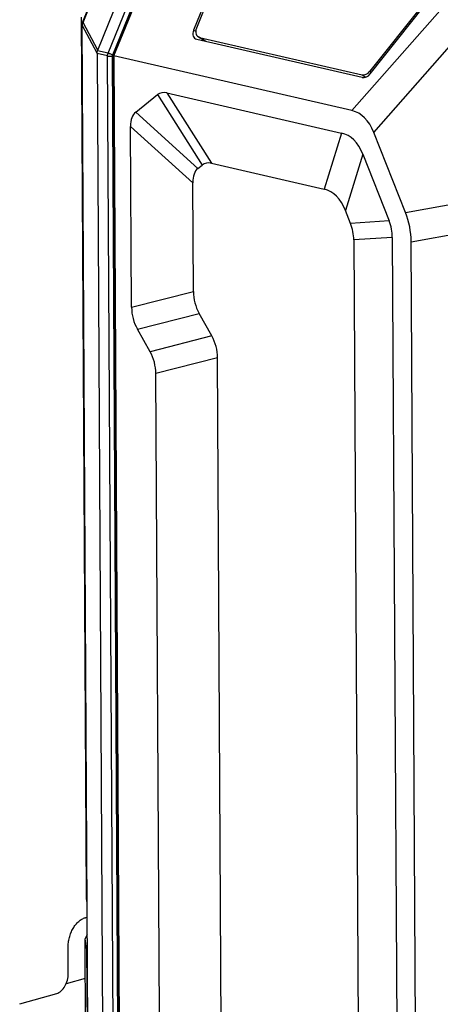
# Model space of a CAD drawing. Header units: millimetres. Extents: x 114 to 402, y 91 to 329.
# Tile 10 of 22: x 215 to 239, y 190 to 248. Entities that reach past the tile are written whole.
import ezdxf

# ---------------------------------------------------------------- set-up
doc = ezdxf.new("R2010")
doc.units = ezdxf.units.MM
doc.header["$LTSCALE"] = 32.67
doc.layers.add('00_COMPONENTS', color=7, linetype='CONTINUOUS')

msp = doc.modelspace()

# ---------------------------------------------------------------- linework, layer by layer
at = {"layer": '00_COMPONENTS', "color": 7}
for p, q in [((219.222, 246.063), (221.798, 252.367)), ((220.105, 245.743), (222.72, 252.143)), ((218.339, 247.669), (219.687, 250.969)), ((226.448, 251.301), (224.827, 247.229)), ((226.558, 251.276), (224.992, 247.34)), ((238.134, 248.613), (235.122, 244.829)), ((235.141, 244.675), (238.252, 248.586)), ((218.563, 196.636), (218.276, 247.986)), ((218.729, 172.639), (218.312, 247.534)), ((234.684, 244.469), (225.011, 246.694)), ((225.494, 246.583), (225.093, 246.84)), ((225.176, 246.806), (234.666, 244.623)), ((219.192, 245.868), (219.6, 172.548)), ((220.514, 172.285), (220.105, 245.743)), ((220.105, 245.743), (220.105, 245.743)), ((234.073, 242.526), (220.169, 245.724)), ((221.442, 242.438), (222.719, 243.464)), ((223.263, 243.564), (233.462, 241.218)), ((221.204, 231.034), (221.145, 241.605)), ((237.203, 236.578), (235.355, 241.251)), ((234.708, 239.979), (236.248, 236.086)), ((225.87, 239.448), (232.448, 237.934)), ((225.074, 239.146), (225.325, 239.348)), ((224.813, 231.957), (224.777, 238.312)), ((233.995, 235.935), (233.694, 236.695)), ((234.184, 234.97), (234.476, 182.482)), ((236.437, 235.121), (236.744, 180.013)), ((237.845, 179.759), (237.539, 234.867)), ((225.888, 229.363), (225.153, 230.674)), ((222.279, 228.44), (221.544, 229.751)), ((226.452, 187.754), (226.228, 228.08)), ((222.828, 189.647), (222.619, 227.158)), ((218.602, 195.388), (218.502, 195.36)), ((218.597, 173.853), (218.484, 194.129)), ((218.484, 194.129), (218.484, 194.129)), ((218.573, 193.552), (218.484, 194.127)), ((218.608, 194.361), (218.487, 194.14)), ((217.5, 192.094), (217.492, 193.624)), ((218.497, 191.815), (217.379, 191.501)), ((214.666, 190.33), (216.827, 190.936))]:
    msp.add_line(p, q, dxfattribs=at)
at = {"layer": '00_COMPONENTS', "color": 4}
for p, q in [((219.835, 245.891), (222.424, 252.226)), ((220.098, 245.781), (222.687, 252.116)), ((220.169, 245.724), (222.792, 252.142)), ((218.365, 247.676), (219.713, 250.976)), ((234.073, 242.526), (239.21, 248.366)), ((218.735, 172.627), (218.318, 247.522)), ((219.192, 245.878), (218.318, 247.522)), ((219.222, 246.063), (218.365, 247.676)), ((224.95, 247.15), (224.827, 247.229)), ((235.355, 241.251), (240.492, 247.09)), ((225.541, 246.573), (225.176, 246.806)), ((219.802, 245.722), (219.192, 245.868)), ((219.835, 245.891), (219.212, 246.031)), ((220.21, 172.402), (219.802, 245.722)), ((220.495, 172.406), (220.087, 245.726)), ((220.169, 245.724), (220.578, 172.229)), ((234.666, 244.623), (234.881, 244.484)), ((235.122, 244.829), (235.215, 244.769)), ((222.719, 243.464), (225.325, 239.348)), ((223.263, 243.564), (225.87, 239.448)), ((221.442, 242.438), (225.074, 239.146)), ((221.145, 241.605), (224.777, 238.312)), ((233.462, 241.218), (232.448, 237.934)), ((234.708, 239.979), (233.694, 236.695)), ((237.203, 236.578), (244.157, 237.823)), ((236.248, 236.086), (233.995, 235.935)), ((237.539, 234.867), (244.493, 236.113)), ((236.437, 235.121), (234.184, 234.97)), ((221.204, 231.034), (224.813, 231.957)), ((221.544, 229.751), (225.153, 230.674)), ((225.888, 229.363), (222.279, 228.44)), ((226.228, 228.08), (222.619, 227.158)), ((218.595, 196.629), (218.563, 196.636)), ((218.608, 194.356), (218.484, 194.129)), ((218.573, 193.552), (218.689, 172.808)), ((218.612, 193.634), (218.575, 193.549))]:
    msp.add_line(p, q, dxfattribs=at)
at = {"layer": '00_COMPONENTS', "color": 7}
msp.add_lwpolyline([(218.339, 247.669), (218.333, 247.656), (218.329, 247.642), (218.324, 247.628), (218.321, 247.614), (218.318, 247.599), (218.315, 247.585), (218.314, 247.571), (218.312, 247.557), (218.312, 247.543), (218.312, 247.534)], dxfattribs=at)
for centre, major_axis, ratio, start_param, end_param in [((225.197, 247.15), (0.278, 0.416), 0.732159, -4.429592, -2.87089), ((225.362, 247.261), (0.278, 0.416), 0.732158, 1.853592, 3.412292), ((219.068, 245.992), (-0.062, 0.292), 0.367732, -2.08545, -2.047867), ((219.684, 245.519), (-0.415, 0.605), 0.395717, 0.254465, 0.351679), ((234.852, 245.078), (0.277, 0.416), 0.731802, -2.871377, -1.68555), ((234.87, 244.924), (0.277, 0.416), 0.731802, -2.871373, -1.685549), ((232.62, 221.501), (-9.78, 22.038), 0.148611, -0.111065, 0.039372), ((236.361, 224.506), (-14.928, 17.926), 0.164309, -0.002894, 0.196967), ((232.182, 236.693), (2.054, 5.786), 0.48876, -0.510413, 0.056371), ((220.333, 212.381), (13.424, 28.736), 0.213813, -0.199382, 0.045747), ((235.227, 217.384), (-9.78, 22.038), 0.148611, -0.111065, 0.039372), ((239.993, 221.213), (-14.928, 17.926), 0.164309, -0.002894, 0.196967), ((219.319, 209.098), (13.424, 28.736), 0.213813, -0.199382, 0.045747), ((229.341, 234.788), (8.197, 0.122), 0.748663, -0.006936, 0.276081), ((210.004, 232.65), (24.165, 2.583), 0.32704, -0.033107, 0.090304), ((212.257, 232.8), (24.165, 2.583), 0.32704, -0.033107, 0.090304), ((248.975, 237.311), (24.086, 5.977), 0.322299, 3.063674, 3.229769), ((245.367, 236.389), (24.086, 5.977), 0.322299, 3.063674, 3.229769), ((202.065, 222.726), (24.086, 5.977), 0.322299, -0.077919, 0.088176), ((198.457, 221.803), (24.086, 5.977), 0.322299, -0.077919, 0.088176), ((218.682, 194.517), (0.196, 0.393), 0.068027, -3.275268, -3.23731), ((218.771, 193.942), (0.196, 0.393), 0.068027, -3.23731, -3.136631), ((216.822, 191.904), (0.224, 0.975), 0.657066, -2.797506, -1.226709)]:
    msp.add_ellipse(centre, major_axis=major_axis, ratio=ratio, start_param=start_param, end_param=end_param, dxfattribs=at)
at = {"layer": '00_COMPONENTS', "color": 4}
for points, knots in [([(218.312, 247.534), (218.312, 247.533), (218.312, 247.529), (218.315, 247.524), (218.318, 247.522)], [0, 0, 0, 0, 0.224828, 1, 1, 1, 1]), ([(218.318, 247.522), (218.319, 247.548), (218.328, 247.603), (218.351, 247.653), (218.365, 247.676)], [0, 0, 0, 0, 0.490093, 1, 1, 1, 1]), ([(218.339, 247.669), (218.34, 247.672), (218.346, 247.675), (218.355, 247.676), (218.361, 247.677), (218.365, 247.676)], [0, 0, 0, 0, 0.358494, 0.639716, 1, 1, 1, 1]), ([(219.802, 245.722), (219.802, 245.737), (219.805, 245.794), (219.819, 245.851), (219.835, 245.891)], [0, 0, 0, 0, 0.247498, 1, 1, 1, 1]), ([(219.802, 245.722), (219.824, 245.717), (219.872, 245.71), (219.946, 245.708), (220.02, 245.712), (220.066, 245.72), (220.087, 245.726)], [0, 0, 0, 0, 0.234719, 0.505627, 0.773579, 1, 1, 1, 1]), ([(219.835, 245.891), (219.857, 245.886), (219.904, 245.872), (219.973, 245.846), (220.039, 245.816), (220.08, 245.793), (220.098, 245.781)], [0, 0, 0, 0, 0.236366, 0.508939, 0.776838, 1, 1, 1, 1]), ([(220.087, 245.726), (220.087, 245.731), (220.088, 245.749), (220.093, 245.768), (220.098, 245.781)], [0, 0, 0, 0, 0.247493, 1, 1, 1, 1])]:
    msp.add_open_spline(points, degree=3, knots=knots, dxfattribs=at)
at = {"layer": '00_COMPONENTS', "color": 7}
for points, knots in [([(219.192, 245.878), (219.191, 245.904), (219.195, 245.955), (219.206, 246.006), (219.212, 246.031)], [0, 0, 0, 0, 0.502887, 1, 1, 1, 1]), ([(220.105, 245.743), (220.105, 245.742), (220.107, 245.741), (220.109, 245.74), (220.115, 245.738), (220.122, 245.736), (220.131, 245.734), (220.147, 245.73), (220.16, 245.727), (220.169, 245.724)], [0, 0, 0, 0, 0.021589, 0.07255, 0.15436, 0.266823, 0.409141, 0.579999, 1, 1, 1, 1]), ([(218.597, 196.308), (218.591, 196.334), (218.571, 196.443), (218.563, 196.553), (218.563, 196.636)], [0, 0, 0, 0, 0.243181, 1, 1, 1, 1]), ([(217.492, 193.624), (217.491, 193.72), (217.504, 193.915), (217.56, 194.202), (217.652, 194.478), (217.776, 194.733), (217.928, 194.957), (218.103, 195.142), (218.293, 195.281), (218.433, 195.341), (218.502, 195.36)], [0, 0, 0, 0, 0.135444, 0.273138, 0.410096, 0.543399, 0.670466, 0.789354, 0.899085, 1, 1, 1, 1]), ([(218.575, 193.549), (218.577, 193.548), (218.581, 193.547), (218.593, 193.543), (218.604, 193.54), (218.612, 193.538)], [0, 0, 0, 0, 0.134817, 0.348062, 1, 1, 1, 1])]:
    msp.add_open_spline(points, degree=3, knots=knots, dxfattribs=at)
msp.add_open_spline([(218.487, 194.14), (218.485, 194.136), (218.484, 194.133), (218.484, 194.129)], degree=3, dxfattribs=at)

doc.saveas('drawing.dxf')
